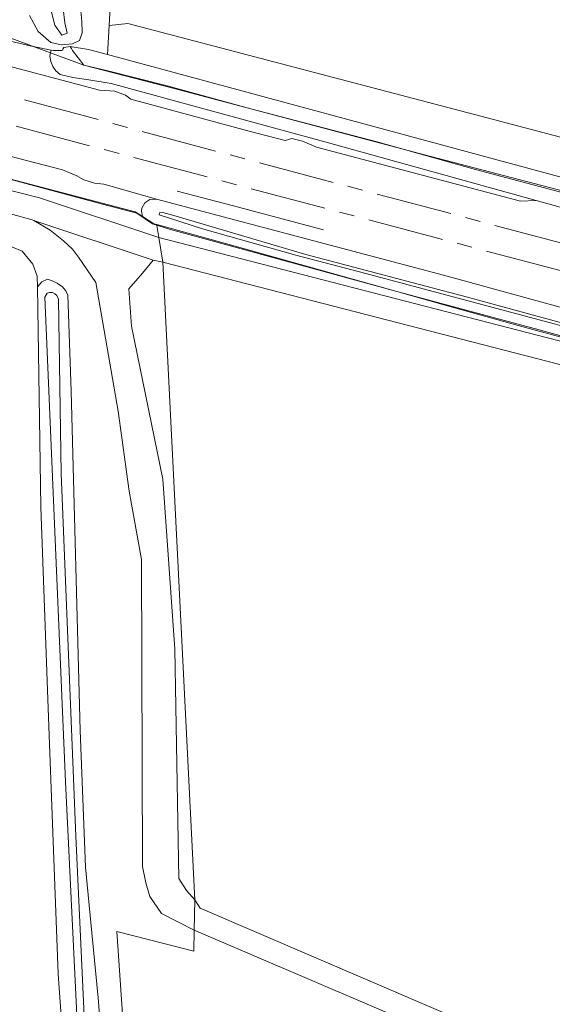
# Model space of a CAD drawing. Header units: metres. Extents: x 168032 to 180145, y 382923 to 399665.
# Tile 54 of 256: x 177917 to 177987, y 386498 to 386627. Entities that reach past the tile are written whole.
import ezdxf

# ---------------------------------------------------------------- set-up
doc = ezdxf.new("R2010")
doc.units = ezdxf.units.M
doc.linetypes.add('AM-AS', pattern=[16, 10, -2, 2, -2])
for name, color, linetype, lineweight in [('B-WE-AM-AS_SPOOR-G', 8, 'AM-AS', 18), ('B-WE-GR-BEPLANTING_CULTUUR_BOSPLANTSOEN-GV', 8, 'Continuous', 18), ('B-WE-GR-BOS_GEMENGD-GV', 8, 'Continuous', 18), ('B-WE-GR-BOS_NAALD-GV', 8, 'Continuous', 18), ('B-WE-GR-GRAS-GV', 8, 'Continuous', 18), ('B-WE-GR-HOUTWAL-GV', 8, 'Continuous', 18), ('B-WE-IE-TERREINAFSCHEIDING_KUNSTMATIG_HEKWERK-G', 8, 'IE-TERREINAFSCHEIDING-KUNSTMATIG', 18), ('B-WE-OG-TERREIN_CULTUURSCHEIDING-GV', 8, 'Continuous', 18), ('B-WE-OG-TERREIN_ERF-GV', 8, 'Continuous', 18), ('B-WE-OG-WATER_GREPPEL-GV', 8, 'Continuous', 18), ('B-WE-OG-WATER_SLOOT-GV', 8, 'Continuous', 18), ('B-WE-OG-WEG-GV', 8, 'Continuous', 18), ('B-WE-VH-ONVERHARD-GV', 8, 'Continuous', 18), ('B-WE-VH-VERHARDING_FUNDERING_ZAND-GV', 8, 'Continuous', 18), ('B-WE-VH-VERHARDING_HALFVERHARDING-GV', 8, 'Continuous', 18)]:
    doc.layers.add(name, color=color, linetype=linetype, lineweight=lineweight)
doc.linetypes.add('IE-TERREINAFSCHEIDING-KUNSTMATIG', pattern='A,4,[82,NLCS.SHX,S=0.75,R=90,X=0,Y=0],4,-2', length=10)

msp = doc.modelspace()

# ---------------------------------------------------------------- linework, layer by layer
at = {"layer": 'B-WE-AM-AS_SPOOR-G', "flags": 128}
for points in [[(179380.56, 386227.897), (179280.691, 386254.427), (179197.292, 386276.742), (179117.295, 386297.84), (178883.939, 386359.862), (178789.488, 386385.042), (178650.786, 386421.814), (177949.796, 386608.25), (177899.355, 386621.742), (177883.661, 386625.83), (177761.716, 386658.41), (177677.272, 386680.748), (177510.328, 386725.152), (177475.793, 386734.204), (177443.681, 386742.369), (177422.648, 386747.621), (177396.256, 386754.087), (177344.301, 386766.36), (177314.281, 386773.123), (177290.142, 386778.42), (177251.997, 386786.543), (177200.815, 386797.094), (177161.929, 386805.309), (177142.85, 386809.451), (177111.721, 386816.433)], [(179379.452, 386224.445), (179036.882, 386315.605), (178542.27, 386447.026), (178266.985, 386520.332), (178071.45, 386572.173), (178007.591, 386589.22), (177824.506, 386637.819), (177536.111, 386714.539), (177467.167, 386732.554), (177418.083, 386744.814), (177377.577, 386754.585), (177342.082, 386762.874), (177296.806, 386772.956), (177249.869, 386782.919), (177171.875, 386799.144), (177140.68, 386805.872), (177110.886, 386812.66)]]:
    msp.add_lwpolyline(points, dxfattribs=at)
at = {"layer": 'B-WE-GR-BEPLANTING_CULTUUR_BOSPLANTSOEN-GV', "flags": 128}
for points in [[(177930.828, 386488.397), (177929.521, 386507.539), (177939.661, 386504.963), (177939.709, 386507.717), (177935.412, 386509.931), (177933.881, 386512.163), (177933.321, 386513.949), (177932.908, 386516.112), (177932.75, 386556.465), (177931.148, 386565.484), (177929.718, 386575.975), (177926.75, 386592.929), (177924.502, 386596.241), (177923.694, 386597.286), (177922.514, 386598.407), (177920.741, 386599.807), (177918.599, 386601.047), (177918.409, 386601.157), (177915.559, 386601.958), (177892.016, 386608.019), (177883.331, 386610.256), (177845.787, 386618.878)], [(177923.706, 386475.432), (177921.803, 386501.997), (177920.595, 386534.519), (177919.519, 386563.38), (177919.077, 386592.326), (177919.034, 386593.759), (177918.493, 386595.297), (177917.066, 386597.017), (177914.519, 386598.077), (177899.539, 386603.214), (177892.11, 386604.925), (177878.692, 386608.014), (177876.251, 386608.051), (177873.572, 386607.73), (177871.69, 386607.116), (177870.559, 386606.361), (177869.019, 386603.946), (177868.408, 386601.801), (177867.765, 386598.75), (177871.173, 386553.154), (177878.582, 386454.039)], [(177914.519, 386598.077), (177917.066, 386597.017), (177918.493, 386595.297), (177919.034, 386593.759), (177919.077, 386592.326), (177919.646, 386592.983), (177920.412, 386593.329), (177921.025, 386593.139), (177921.671, 386592.82), (177922.365, 386592.328), (177922.778, 386591.839), (177923.064, 386591.279), (177923.534, 386578.634), (177924.683, 386533.992), (177925.409, 386516.028), (177926.242, 386507.373), (177927.066, 386498.81), (177929.223, 386470.524)]]:
    msp.add_lwpolyline(points, dxfattribs=at)
msp.add_lwpolyline([(177935.553, 386595.593), (177934.3, 386595.846), (177932.904, 386594.148), (177931.114, 386592.075), (177931.434, 386587.154), (177935.559, 386567.028), (177937.162, 386544.691), (177937.667, 386514.529), (177938.698, 386512.935), (177939.779, 386511.72)], close=True, dxfattribs=at)
at = {"layer": 'B-WE-GR-BOS_GEMENGD-GV', "flags": 128}
msp.add_lwpolyline([(177952.114, 386245.227), (178010.486, 386259.837), (178107.448, 386292.945), (178136.467, 386302.155), (178122.274, 386358.894), (178105.25, 386413.63), (178097.22, 386444.61), (178000.05, 386481.91), (177939.709, 386507.717), (177939.661, 386504.963), (177929.521, 386507.539), (177930.828, 386488.397), (177934.292, 386439.265), (177935.712, 386389.451), (177939.745, 386340.092), (177945.936, 386290.676)], close=True, dxfattribs=at)
at = {"layer": 'B-WE-GR-BOS_NAALD-GV', "flags": 128}
msp.add_lwpolyline([(177939.779, 386511.72), (177940.493, 386510.632), (178000.11, 386485.04), (178234.11, 386395.49), (178430.058, 386362.772), (178451.466, 386456.768), (178406.306, 386468.635), (178380.785, 386475.577), (178334.249, 386487.625), (178305.559, 386496.068), (178266.768, 386506.64), (178220.186, 386519.897), (178170.218, 386532.943), (178097.833, 386551.524), (178047.986, 386565.803), (178004.416, 386577.822), (177935.553, 386595.593)], close=True, dxfattribs=at)
at = {"layer": 'B-WE-GR-GRAS-GV', "flags": 128}
for points in [[(177911.677, 386622.334), (177927.254, 386618.213), (177929.246, 386618.064), (177930.675, 386617.563), (177931.351, 386617.029), (177946.752, 386612.84), (177951.666, 386611.583), (177952.547, 386611.853), (177953.95, 386611.517), (177955.775, 386610.712), (177982.613, 386603.596), (177984.663, 386603.683), (177957.341, 386611.275), (177928.801, 386619.065), (177925.858, 386619.548), (177923.732, 386619.852), (177922.087, 386620.247), (177921.503, 386620.745), (177921.119, 386621.312), (177920.85, 386621.969), (177920.709, 386622.672), (177920.825, 386623.35), (177920.891, 386623.463), (177918.538, 386623.958), (177905.114, 386627.073)], [(177906.698, 386608.841), (177931.928, 386602.205), (177932.881, 386601.599), (177932.765, 386602.287), (177932.829, 386602.682), (177933.225, 386603.376), (177933.886, 386603.816), (177934.728, 386603.866), (177927.835, 386605.855), (177926.574, 386605.952), (177925.203, 386606.416), (177924.178, 386606.994), (177922.374, 386607.704), (177909.487, 386611.047)]]:
    msp.add_lwpolyline(points, dxfattribs=at)
at = {"layer": 'B-WE-GR-HOUTWAL-GV', "flags": 128}
msp.add_lwpolyline([(178908.377, 386364.985), (178422.937, 386494.574), (178329.411, 386520.401), (178215.7, 386551.803), (178106.585, 386579.024), (178011.702, 386605.706), (178000, 386608.81), (177977.407, 386614.803), (177930.993, 386626.973), (177928.522, 386626.689), (177928.317, 386622.883), (178010.794, 386600.573), (178038.428, 386593.207), (178082.145, 386581.727), (178120.474, 386571.766), (178193.819, 386552.255), (178290.974, 386526.559), (178334.83, 386514.833), (178376.211, 386503.908), (178418.527, 386492.615), (178470.356, 386478.956)], dxfattribs=at)
at = {"layer": 'B-WE-IE-TERREINAFSCHEIDING_KUNSTMATIG_HEKWERK-G', "flags": 128}
for points in [[(177121.174, 386804.144), (177121.591, 386804.048), (177119.739, 386795.938), (177126.882, 386794.364), (177131.77, 386793.311), (177144.044, 386790.702), (177152.924, 386788.775), (177160.274, 386787.222), (177170.032, 386785.18), (177174.924, 386784.127), (177187.138, 386781.582), (177192.089, 386780.553), (177199.383, 386778.996), (177211.575, 386776.45), (177218.943, 386774.897), (177228.803, 386772.833), (177236.139, 386771.382), (177242.045, 386770.07), (177246.889, 386769.05), (177258.775, 386766.532), (177268.531, 386764.445), (177275.859, 386762.899), (177283.261, 386761.357), (177302.778, 386757.253), (177315.038, 386754.694), (177324.83, 386752.65), (177337.017, 386749.962), (177345.923, 386747.927), (177358.079, 386745.26), (177370.542, 386742.452), (177377.64, 386740.886), (177394.694, 386737.136), (177404.426, 386734.905), (177414.179, 386732.68), (177423.956, 386730.433), (177431.279, 386728.758), (177438.609, 386727.09), (177448.345, 386724.863), (177458.199, 386722.602), (177465.43, 386720.974), (177482.516, 386717.103), (177497.174, 386713.775), (177506.955, 386711.673), (177514.24, 386709.971), (177521.552, 386708.207), (177528.871, 386706.362), (177536.116, 386704.485), (177542.391, 386702.777), (177549.653, 386700.807), (177564.074, 386696.905), (177571.314, 386694.937), (177585.739, 386691.006), (177593.007, 386689.028), (177597.799, 386687.731), (177600.244, 386687.046), (177607.461, 386685.091), (177619.557, 386681.804), (177624.416, 386680.449), (177623.754, 386678.004), (177630.385, 386676.277), (177632.829, 386675.709), (177637.626, 386674.351), (177659.381, 386668.635), (177673.841, 386664.846), (177683.482, 386662.322), (177685.965, 386661.688), (177693.199, 386659.798), (177705.239, 386656.639), (177712.465, 386654.711), (177722.125, 386652.196), (177731.844, 386649.672), (177741.271, 386647.158), (177766.687, 386640.36), (177769.686, 386639.5), (177793.844, 386632.949), (177798.711, 386631.643), (177805.935, 386629.707), (177808.349, 386629.032), (177815.79, 386628.207), (177825.709, 386627.162), (177833.186, 386626.353), (177838.119, 386625.849), (177840.571, 386625.37), (177845.446, 386624.361), (177850.411, 386623.382), (177857.724, 386621.932), (177882.25, 386615.35), (177884.302, 386614.82), (177898.647, 386611.111), (177899.79, 386610.815), (177905.59, 386609.111), (177906.698, 386608.841), (177915.275, 386606.525), (177927.651, 386603.226), (177932.156, 386602.032), (177934.222, 386600.64), (177936.593, 386599.894), (177941.39, 386598.561), (177966.333, 386591.706), (177972.69, 386589.936), (177982.305, 386587.258), (177999.2, 386582.648), (178008.978, 386579.945), (178009.664, 386582.3), (178019.564, 386579.794), (178038.895, 386574.713), (178087.17, 386561.719), (178103.992, 386557.211), (178113.574, 386554.641), (178125.675, 386551.362), (178152.443, 386544.142), (178195.903, 386532.567), (178254.02, 386517.024), (178258.661, 386515.697), (178287.571, 386507.886), (178299.59, 386504.596), (178323.701, 386498.059), (178338.26, 386494.223), (178350.249, 386490.992), (178362.329, 386487.805), (178381.716, 386482.7), (178415.334, 386473.724), (178427.436, 386470.532), (178439.504, 386467.329), (178461.185, 386461.551), (178480.441, 386456.452), (178499.74, 386451.369), (178514.192, 386447.565), (178528.616, 386443.799), (178543.131, 386440.025), (178552.794, 386437.52), (178564.882, 386434.404), (178579.417, 386430.703), (178596.196, 386426.241), (178632.387, 386416.44), (178661.24, 386408.616), (178680.553, 386403.369), (178680.209, 386402.374), (178692.351, 386399.241), (178702.021, 386396.711), (178714.128, 386393.601), (178723.783, 386391.089), (178733.483, 386388.588), (178745.543, 386385.461), (178752.776, 386383.573), (178762.473, 386381.037), (178767.337, 386379.781), (178776.988, 386377.304), (178786.665, 386374.781), (178793.909, 386372.898), (178803.596, 386370.35), (178813.265, 386367.852), (178822.913, 386365.328), (178835.022, 386362.198), (178847.134, 386359.029), (178859.204, 386355.879), (178866.441, 386353.99), (178873.739, 386352.111), (178885.836, 386348.965), (178897.916, 386345.794), (178905.136, 386343.926), (178910.003, 386342.643), (178917.191, 386340.65), (178924.431, 386338.552), (178934.017, 386335.763), (178945.961, 386332.311), (178965.166, 386326.757), (178977.166, 386323.252), (178986.778, 386320.446), (178993.994, 386318.503), (179037.358, 386307.297), (179042.405, 386305.978), (179044.9, 386306.45)], [(177840.85, 386645.844), (177842.575, 386644.457), (177874.759, 386635.193), (177883.46, 386632.574), (177899.078, 386628.521), (177899.984, 386628.286), (177905.114, 386627.073), (177918.538, 386623.958), (177920.891, 386623.463), (177921.195, 386623.399), (177922.147, 386623.399), (177922.33, 386623.399), (177922.44, 386623.603)], [(178436.297, 386490.729), (178435.6, 386488.355), (178434.986, 386486.356), (178400.118, 386495.437), (178395.345, 386496.696), (178383.29, 386499.92), (178349.543, 386508.855), (178344.731, 386510.197), (178330.209, 386513.969), (178322.987, 386515.951), (178313.334, 386518.526), (178306.133, 386520.431), (178285.948, 386525.75), (178258.142, 386533.229), (178227.274, 386541.327), (178216.88, 386544.101), (178209.669, 386546.038), (178187.847, 386551.804), (178183.06, 386553.075), (178173.439, 386555.623), (178158.979, 386559.47), (178147.458, 386562.506), (178137.213, 386565.216), (178132.398, 386566.506), (178118.29, 386570.212), (177994.947, 386603.145), (177970.819, 386609.485), (177947.137, 386615.74), (177937.043, 386618.407), (177925.199, 386621.509), (177915.59, 386625.055), (177911.204, 386625.968), (177907.067, 386626.808)], [(177937.461, 386604.933), (177944.682, 386603.02), (177956.7, 386599.85)]]:
    msp.add_lwpolyline(points, dxfattribs=at)
at = {"layer": 'B-WE-OG-TERREIN_CULTUURSCHEIDING-GV', "flags": 128}
msp.add_lwpolyline([(177851.045, 386620.031), (177856.966, 386618.954), (177870.309, 386616.233), (177876.675, 386614.765), (177884.372, 386612.885), (177898.735, 386609.26), (177919.358, 386604.049), (177935.039, 386598.828), (177934.831, 386600.139), (177934.789, 386600.433), (177934.774, 386600.536), (177934.385, 386600.643), (177932.881, 386601.599), (177931.928, 386602.205), (177906.698, 386608.841), (177899.79, 386610.815), (177898.647, 386611.111), (177884.302, 386614.82), (177882.25, 386615.35), (177858.511, 386621.706), (177847.9, 386624.1)], dxfattribs=at)
at = {"layer": 'B-WE-OG-TERREIN_ERF-GV', "flags": 128}
msp.add_lwpolyline([(177931.15, 386866.96), (177931.25, 386852.63), (177931.29, 386815.799), (177931.409, 386788.609), (177936.197, 386791.354), (177939.399, 386792.273), (177942.39, 386791.167), (177941.017, 386729.517), (177939.945, 386647.777), (177936.811, 386640.466), (177933.847, 386639.76), (177931.344, 386639.687), (177929.221, 386639.654), (177928.522, 386626.689), (177930.993, 386626.973), (177977.407, 386614.803), (178000, 386608.81), (178011.702, 386605.706), (178106.585, 386579.024)], dxfattribs=at)
at = {"layer": 'B-WE-OG-WATER_GREPPEL-GV', "flags": 128}
for points in [[(178010.306, 386598.841), (177976.706, 386607.75), (177963.565, 386611.454), (177947.137, 386615.74), (177936.157, 386618.79), (177928.343, 386620.729), (177925.199, 386621.509), (177923.702, 386623.4), (177923.546, 386623.674), (177923.391, 386623.949), (177922.558, 386623.821), (177922.44, 386623.603), (177922.33, 386623.399), (177922.147, 386623.399), (177921.195, 386623.399), (177920.891, 386623.463), (177920.825, 386623.35), (177920.709, 386622.672), (177920.85, 386621.969), (177921.119, 386621.312), (177921.503, 386620.745), (177922.087, 386620.247), (177923.732, 386619.852), (177925.858, 386619.548), (177928.801, 386619.065), (177957.341, 386611.275), (177984.663, 386603.683), (178009.612, 386596.751)], [(178082.145, 386581.727), (178038.428, 386593.207), (178010.794, 386600.573), (177928.317, 386622.883), (177925.795, 386623.565), (177923.391, 386623.949), (177923.546, 386623.674), (177923.702, 386623.4), (177925.199, 386621.509), (177928.343, 386620.729), (177936.157, 386618.79), (177947.137, 386615.74), (177963.565, 386611.454), (177976.706, 386607.75), (178010.306, 386598.841), (178047.525, 386588.641), (178102.418, 386574.506)], [(178078.272, 386564.079), (178065.511, 386567.152), (178048.221, 386572.049), (178026.996, 386577.301), (177988.949, 386587.329), (177975.624, 386590.969), (177954.364, 386596.598), (177937.026, 386601.718), (177935.57, 386602.093), (177935.119, 386602.077), (177935.098, 386601.793), (177940.809, 386599.955), (177953.047, 386596.49), (177962.258, 386594.099), (178012.47, 386580.685), (178040.549, 386573.505), (178063.078, 386567.485), (178072.988, 386565.047)]]:
    msp.add_lwpolyline(points, dxfattribs=at)
at = {"layer": 'B-WE-OG-WATER_SLOOT-GV', "flags": 128}
for points in [[(178096.872, 386560.652), (178057.347, 386571.159), (178036.135, 386576.613), (178006.48, 386584.548), (177972.503, 386593.862), (177934.728, 386603.866), (177933.886, 386603.816), (177933.225, 386603.376), (177932.829, 386602.682), (177932.765, 386602.287), (177932.881, 386601.599), (177934.385, 386600.643), (177934.774, 386600.536), (177944.621, 386597.832), (177966.333, 386591.706), (177985.057, 386586.663), (178009.043, 386580.059), (178096.187, 386557.071)], [(178072.988, 386565.047), (178063.078, 386567.485), (178040.549, 386573.505), (178012.47, 386580.685), (177962.258, 386594.099), (177953.047, 386596.49), (177940.809, 386599.955), (177935.098, 386601.793), (177935.119, 386602.077), (177935.57, 386602.093), (177937.026, 386601.718), (177954.364, 386596.598), (177975.624, 386590.969), (177988.949, 386587.329), (178026.996, 386577.301), (178048.221, 386572.049), (178065.511, 386567.152), (178078.272, 386564.079)], [(177929.223, 386470.524), (177927.066, 386498.81), (177926.242, 386507.373), (177925.409, 386516.028), (177924.683, 386533.992), (177923.534, 386578.634), (177923.064, 386591.279), (177922.778, 386591.839), (177922.365, 386592.328), (177921.671, 386592.82), (177921.025, 386593.139), (177920.412, 386593.329), (177919.646, 386592.983), (177919.077, 386592.326), (177919.519, 386563.38), (177920.595, 386534.519), (177921.803, 386501.997), (177923.706, 386475.432)], [(177937.429, 386335.576), (177934.529, 386363.665), (177931.773, 386390.513), (177930.284, 386407.495), (177927.965, 386439.121), (177924.546, 386491.158), (177922.781, 386527.242), (177920.072, 386591), (177920.381, 386591.491), (177920.659, 386591.613), (177921.045, 386591.601), (177921.361, 386591.432), (177921.615, 386591.201), (177921.848, 386590.715), (177922.205, 386567.807), (177924.135, 386520.084), (177925.803, 386484.18), (177932.294, 386395.385), (177933.804, 386379.205), (177935.873, 386358.269), (177937.876, 386339.215)], [(177937.876, 386339.215), (177935.873, 386358.269), (177933.804, 386379.205), (177932.294, 386395.385), (177925.803, 386484.18), (177924.135, 386520.084), (177922.205, 386567.807), (177921.848, 386590.715), (177921.615, 386591.201), (177921.361, 386591.432), (177921.045, 386591.601), (177920.659, 386591.613), (177920.381, 386591.491), (177920.072, 386591), (177922.781, 386527.242), (177924.546, 386491.158), (177927.965, 386439.121), (177930.284, 386407.495), (177931.773, 386390.513), (177934.529, 386363.665), (177937.429, 386335.576)]]:
    msp.add_lwpolyline(points, dxfattribs=at)
at = {"layer": 'B-WE-OG-WEG-GV', "flags": 128}
msp.add_lwpolyline([(177929.291, 386641.642), (177929.36, 386643.601), (177929.234, 386643.572), (177926.027, 386642.658), (177922.653, 386639.646), (177921.628, 386637.899), (177921.053, 386636.61), (177920.715, 386633.396), (177920.911, 386628.645), (177921.353, 386626.765), (177922.274, 386625.423), (177922.973, 386625.698), (177922.674, 386627.057), (177922.014, 386632.627), (177922.524, 386634.955), (177922.806, 386636.823), (177924.12, 386639.013), (177927.93, 386641.503)], close=True, dxfattribs=at)
for points in [[(177899.984, 386628.286), (177905.114, 386627.073), (177918.538, 386623.958), (177920.891, 386623.463), (177921.195, 386623.399), (177922.147, 386623.399), (177922.33, 386623.399), (177922.44, 386623.603), (177922.558, 386623.821), (177923.391, 386623.949), (177925.795, 386623.565), (177928.317, 386622.883), (177928.522, 386626.689), (177929.221, 386639.654)], [(177922.014, 386632.627), (177922.674, 386627.057), (177922.973, 386625.698), (177922.274, 386625.423), (177921.353, 386626.765), (177920.911, 386628.645)], [(177918.055, 386628.014), (177919.198, 386625.925), (177920.863, 386624.461), (177922.207, 386624.17), (177923.679, 386624.313), (177924.62, 386624.749), (177924.954, 386625.761), (177924.917, 386627.287), (177924.605, 386630.399)], [(177924.605, 386630.399), (177924.917, 386627.287), (177924.954, 386625.761), (177924.62, 386624.749), (177923.679, 386624.313), (177922.207, 386624.17), (177920.863, 386624.461), (177919.198, 386625.925), (177918.055, 386628.014)], [(178096.187, 386557.071), (178009.043, 386580.059), (177985.057, 386586.663), (177966.333, 386591.706), (177944.621, 386597.832), (177934.774, 386600.536), (177934.789, 386600.433), (177934.831, 386600.139), (177935.039, 386598.828), (178005.19, 386580.72), (178048.798, 386568.691), (178098.619, 386554.42)]]:
    msp.add_lwpolyline(points, dxfattribs=at)
at = {"layer": 'B-WE-VH-ONVERHARD-GV', "flags": 128}
msp.add_lwpolyline([(177937.162, 386544.691), (177935.559, 386567.028), (177931.434, 386587.154), (177931.114, 386592.075), (177932.904, 386594.148), (177934.3, 386595.846), (177918.599, 386601.047), (177920.741, 386599.807), (177922.514, 386598.407), (177923.694, 386597.286), (177924.502, 386596.241), (177926.75, 386592.929), (177929.718, 386575.975), (177931.148, 386565.484), (177932.75, 386556.465), (177932.908, 386516.112), (177933.321, 386513.949), (177933.881, 386512.163), (177935.412, 386509.931), (177939.709, 386507.717), (177939.779, 386511.72), (177938.698, 386512.935), (177937.667, 386514.529)], close=True, dxfattribs=at)
for points in [[(178098.619, 386554.42), (178048.798, 386568.691), (178005.19, 386580.72), (177935.039, 386598.828), (177935.553, 386595.593), (178004.416, 386577.822), (178047.986, 386565.803), (178097.833, 386551.524)], [(179000.11, 386267.59), (178430.058, 386362.772), (178234.11, 386395.49), (178000.11, 386485.04), (177940.493, 386510.632), (177939.779, 386511.72), (177939.709, 386507.717), (178000.05, 386481.91), (178097.22, 386444.61), (178105.25, 386413.63), (178122.274, 386358.894), (178136.467, 386302.155)]]:
    msp.add_lwpolyline(points, dxfattribs=at)
at = {"layer": 'B-WE-VH-VERHARDING_FUNDERING_ZAND-GV', "flags": 128}
msp.add_lwpolyline([(177823.488, 386624.799), (177824.392, 386622.225), (177829.944, 386621.252), (177833.847, 386620.667), (177845.787, 386618.878), (177883.331, 386610.256), (177892.016, 386608.019), (177915.559, 386601.958), (177918.409, 386601.157), (177918.599, 386601.047), (177934.3, 386595.846), (177935.553, 386595.593), (177935.039, 386598.828), (177919.358, 386604.049), (177898.735, 386609.26), (177884.372, 386612.885), (177876.675, 386614.765), (177870.309, 386616.233), (177856.966, 386618.954), (177851.045, 386620.031), (177846.572, 386620.845), (177838.244, 386622.515), (177824.665, 386624.595)], close=True, dxfattribs=at)
at = {"layer": 'B-WE-VH-VERHARDING_HALFVERHARDING-GV', "flags": 128}
for points in [[(178129.592, 386565.227), (178066.542, 386581.655), (178009.612, 386596.751), (177984.663, 386603.683), (177982.613, 386603.596), (177955.775, 386610.712), (177953.95, 386611.517), (177952.547, 386611.853), (177951.666, 386611.583), (177946.752, 386612.84), (177931.351, 386617.029), (177930.675, 386617.563), (177929.246, 386618.064), (177927.254, 386618.213), (177911.677, 386622.334), (177909.964, 386623.133), (177908.666, 386623.353), (177906.926, 386623.256), (177899.266, 386625.196), (177876.969, 386631.623), (177874.779, 386632.5), (177858.894, 386636.564), (177857.335, 386637.347), (177855.746, 386637.753)], [(177856.268, 386625.387), (177861.064, 386624.024), (177864.54, 386622.616), (177879.306, 386618.589), (177900.632, 386613.042), (177906.175, 386611.511), (177907.34, 386611.213), (177909.487, 386611.047), (177922.374, 386607.704), (177924.178, 386606.994), (177925.203, 386606.416), (177926.574, 386605.952), (177927.835, 386605.855), (177934.728, 386603.866), (177972.503, 386593.862), (178006.48, 386584.548), (178036.135, 386576.613), (178057.347, 386571.159), (178096.872, 386560.652)]]:
    msp.add_lwpolyline(points, dxfattribs=at)

doc.saveas('drawing.dxf')
